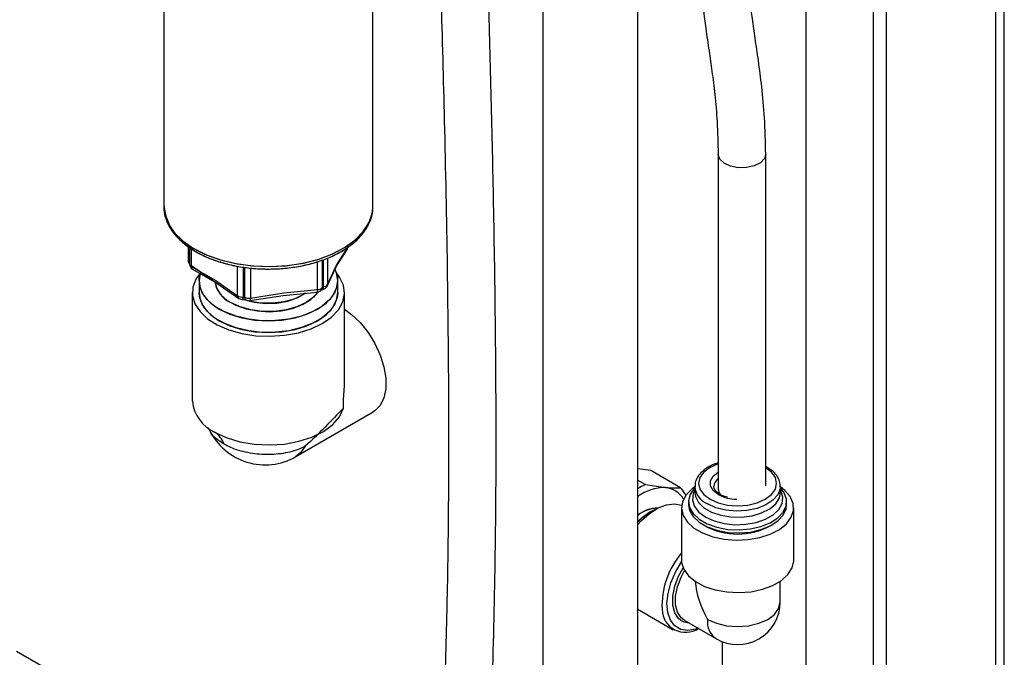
# Model space of a CAD drawing. Header units: inches. Extents: x 0.6 to 33.8, y 0 to 21.7.
# Tile 180 of 204: x 30.142 to 31.437, y 10.413 to 11.251. Entities that reach past the tile are written whole.
import ezdxf

# ---------------------------------------------------------------- set-up
doc = ezdxf.new("R2010")
doc.units = ezdxf.units.IN
doc.header["$MEASUREMENT"] = 0

msp = doc.modelspace()

# ---------------------------------------------------------------- linework, layer by layer
at = {"color": 7, "linetype": 'Continuous'}
for p, q in [((31.4368, 7.3901), (31.4368, 17.801)), ((31.4254, 17.7851), (31.4254, 7.3742)), ((31.2817, 17.7021), (31.2817, 7.2912)), ((31.2647, 7.5754), (31.2647, 17.3738)), ((31.1763, 7.5243), (31.1763, 17.3228)), ((30.955, 9.766), (30.955, 15.3862)), ((30.83, 13.4705), (30.83, 9.766)), ((30.3317, 11.3507), (30.3317, 11.0061)), ((30.3317, 11.3507), (30.3317, 11.0061)), ((30.6067, 11.0061), (30.6067, 11.3507)), ((30.6067, 11.0061), (30.6067, 11.3507)), ((31.0606, 11.0745), (31.0606, 10.6341)), ((31.1231, 10.6382), (31.1231, 11.0745)), ((30.3317, 11.0061), (30.3319, 11.0025)), ((30.6064, 11.0005), (30.6067, 11.0061)), ((30.3636, 10.953), (30.3636, 10.9352)), ((30.5587, 10.9284), (30.5744, 10.9529)), ((30.3654, 10.9518), (30.3654, 10.9323)), ((30.3656, 10.9517), (30.3656, 10.93)), ((30.3678, 10.9503), (30.3678, 10.9268)), ((30.5581, 10.926), (30.5736, 10.9503)), ((30.3654, 10.9323), (30.3656, 10.9322)), ((30.3669, 10.9288), (30.4304, 10.8847)), ((30.3678, 10.9268), (30.3999, 10.9083)), ((30.4288, 10.8882), (30.4288, 10.9271)), ((30.534, 10.8963), (30.534, 10.9332)), ((30.54, 10.9352), (30.54, 10.8992)), ((30.5415, 10.9), (30.5415, 10.9358)), ((30.5469, 10.9378), (30.5469, 10.9031)), ((30.5469, 10.9031), (30.5587, 10.9284)), ((30.3694, 10.9233), (30.4015, 10.9048)), ((30.4361, 10.9259), (30.4361, 10.8867)), ((30.4381, 10.8863), (30.4381, 10.9256)), ((30.4455, 10.9248), (30.4455, 10.8851)), ((30.5465, 10.901), (30.5582, 10.9263)), ((30.378, 10.9079), (30.378, 10.8926)), ((30.378, 10.9079), (30.378, 10.8926)), ((30.3999, 10.9083), (30.4288, 10.8882)), ((30.5605, 10.8926), (30.5605, 10.9079)), ((30.5605, 10.8926), (30.5605, 10.9079)), ((30.3692, 10.8926), (30.3692, 10.7497)), ((30.4447, 10.8818), (30.4886, 10.8886)), ((30.4455, 10.8851), (30.4893, 10.8919)), ((30.4886, 10.8886), (30.5334, 10.893)), ((30.4893, 10.8919), (30.534, 10.8963)), ((30.5391, 10.8964), (30.5406, 10.8966)), ((30.5392, 10.8966), (30.5398, 10.8974)), ((30.54, 10.8992), (30.5404, 10.8998)), ((30.5404, 10.8998), (30.5415, 10.9)), ((30.5692, 10.7821), (30.5692, 10.8926)), ((30.4356, 10.8834), (30.4382, 10.8836)), ((30.4361, 10.8867), (30.4372, 10.8868)), ((30.4372, 10.8868), (30.4381, 10.8863)), ((30.438, 10.8837), (30.4397, 10.8827)), ((30.5054, 10.6768), (30.6071, 10.7354)), ((30.9721, 10.6582), (30.955, 10.6608)), ((31.011, 10.6358), (30.9721, 10.6582)), ((30.955, 10.6457), (30.9651, 10.6399)), ((30.9651, 10.6399), (30.9912, 10.636)), ((31.0299, 10.6375), (31.0299, 10.6294)), ((31.1424, 10.6294), (31.1424, 10.6375)), ((31.1424, 10.6375), (31.1424, 10.6368)), ((31.0218, 10.6174), (31.0218, 10.6134)), ((31.1506, 10.6134), (31.1506, 10.6174)), ((30.9718, 10.6039), (30.9683, 10.6019)), ((31.0124, 10.6093), (31.0124, 10.5404)), ((31.1599, 10.5404), (31.1599, 10.6093)), ((31.142, 10.4853), (31.142, 10.5126)), ((30.955, 10.4759), (31.0016, 10.449)), ((31.0149, 10.4593), (31.0115, 10.4612)), ((31.0158, 10.4615), (31.0583, 10.437)), ((31.0659, 10.4333), (31.0659, 10.2929)), ((30.6851, 10.1045), (30.1378, 10.4205))]:
    msp.add_line(p, q, dxfattribs=at)
at = {"color": 7, "linetype": 'Continuous', "flags": 128}
for points in [[(31.1231, 11.0745), (31.1214, 11.0686), (31.1161, 11.0631), (31.1079, 11.059), (31.0978, 11.0568), (31.0869, 11.0567), (31.0767, 11.0587), (31.0683, 11.0627), (31.0627, 11.068), (31.0606, 11.0742), (31.0606, 11.0745)], [(30.3319, 11.0025), (30.3329, 10.9959), (30.3375, 10.9834), (30.3455, 10.9715), (30.3567, 10.9604), (30.3709, 10.9506), (30.3876, 10.9422), (30.4064, 10.9355), (30.4268, 10.9306), (30.4483, 10.9276), (30.4704, 10.9267), (30.4924, 10.9278), (30.5139, 10.931), (30.5341, 10.9361), (30.5528, 10.943), (30.5692, 10.9516), (30.583, 10.9615), (30.594, 10.9726), (30.6016, 10.9846), (30.6059, 10.9972), (30.6067, 11.0061)], [(30.372, 10.9499), (30.3889, 10.9417), (30.4078, 10.9351), (30.4283, 10.9303), (30.4499, 10.9275), (30.472, 10.9267), (30.494, 10.928), (30.5154, 10.9313), (30.5356, 10.9365), (30.554, 10.9436), (30.5703, 10.9523), (30.584, 10.9623), (30.5946, 10.9735), (30.6021, 10.9855), (30.606, 10.9981), (30.6064, 11.0005)], [(30.3654, 10.9323), (30.3655, 10.9311), (30.3656, 10.9309)], [(30.3798, 10.9184), (30.374, 10.9102), (30.3699, 10.8994), (30.3695, 10.8885), (30.3726, 10.8776), (30.3793, 10.8674), (30.3892, 10.858), (30.402, 10.8499), (30.4172, 10.8433), (30.4343, 10.8385), (30.4527, 10.8356), (30.4716, 10.8349), (30.4905, 10.8362), (30.5086, 10.8395), (30.5253, 10.8448), (30.54, 10.8518)], [(30.5564, 10.9234), (30.56, 10.9134), (30.5601, 10.903), (30.5567, 10.8929), (30.55, 10.8833), (30.5401, 10.8747), (30.5275, 10.8674), (30.5127, 10.8616), (30.4962, 10.8576), (30.4787, 10.8555), (30.4608, 10.8554), (30.4433, 10.8574), (30.4267, 10.8613), (30.4118, 10.867), (30.399, 10.8742), (30.389, 10.8828), (30.3821, 10.8923), (30.3785, 10.9024), (30.3784, 10.9127), (30.3798, 10.9184), (30.3797, 10.9182), (30.378, 10.9079), (30.3797, 10.8976), (30.3849, 10.8877), (30.3934, 10.8786), (30.4047, 10.8706)], [(30.4047, 10.8706), (30.4185, 10.8641), (30.4343, 10.8592), (30.4514, 10.8562), (30.4692, 10.8552), (30.487, 10.8562), (30.5042, 10.8592), (30.5199, 10.8641), (30.5338, 10.8706), (30.5451, 10.8786), (30.5535, 10.8877), (30.5587, 10.8976), (30.5605, 10.9079), (30.5587, 10.9182), (30.5564, 10.9234)], [(30.54, 10.8518), (30.5521, 10.8602), (30.5612, 10.8699), (30.567, 10.8803), (30.5692, 10.8912), (30.5679, 10.9021), (30.5629, 10.9128), (30.5586, 10.9184)], [(30.399, 10.9065), (30.4011, 10.8981), (30.4066, 10.8896), (30.4152, 10.882), (30.4265, 10.8757), (30.44, 10.871), (30.455, 10.8682), (30.4706, 10.8673), (30.4862, 10.8685), (30.501, 10.8717), (30.5141, 10.8767), (30.525, 10.8832), (30.5331, 10.891), (30.5348, 10.8933), (30.5287, 10.8863), (30.5189, 10.8792), (30.5066, 10.8735), (30.4924, 10.8696), (30.4771, 10.8676), (30.4614, 10.8676), (30.446, 10.8696), (30.4319, 10.8735), (30.4196, 10.8792)], [(30.5469, 10.9031), (30.5468, 10.9019), (30.5465, 10.901)], [(30.5605, 10.8926), (30.5601, 10.8877), (30.5567, 10.8776), (30.55, 10.868), (30.5401, 10.8594), (30.5275, 10.8521), (30.5127, 10.8463), (30.4962, 10.8423), (30.4787, 10.8402), (30.4608, 10.8401), (30.4433, 10.8421), (30.4267, 10.846), (30.4118, 10.8517), (30.399, 10.8589), (30.389, 10.8675), (30.3821, 10.877), (30.3785, 10.8871), (30.378, 10.8926), (30.3797, 10.8823), (30.3849, 10.8724), (30.3934, 10.8633), (30.4047, 10.8553)], [(30.4047, 10.8553), (30.4185, 10.8488), (30.4343, 10.8439), (30.4514, 10.8409), (30.4692, 10.8399), (30.487, 10.8409), (30.5042, 10.8439), (30.5199, 10.8488), (30.5338, 10.8553), (30.5451, 10.8633), (30.5535, 10.8724), (30.5587, 10.8823), (30.5605, 10.8926)], [(30.5178, 10.8915), (30.5147, 10.8894), (30.5031, 10.8839), (30.4895, 10.8801), (30.4748, 10.8783), (30.4597, 10.8786), (30.4452, 10.8809), (30.4366, 10.8835), (30.4369, 10.8833), (30.4506, 10.8798), (30.4655, 10.8782), (30.4805, 10.8787), (30.4949, 10.8813), (30.5078, 10.8858), (30.5178, 10.8915)], [(30.5415, 10.9), (30.5414, 10.8988), (30.5413, 10.8979), (30.5411, 10.8972), (30.5409, 10.8968), (30.5406, 10.8966)], [(30.4455, 10.8851), (30.4455, 10.884), (30.4454, 10.883), (30.4452, 10.8824), (30.445, 10.8819), (30.4447, 10.8818)], [(30.5692, 10.8705), (30.5784, 10.8638), (30.5898, 10.8529), (30.6002, 10.84), (30.6092, 10.8256), (30.6162, 10.8103), (30.6211, 10.7948), (30.6236, 10.7798), (30.6236, 10.7659), (30.6211, 10.7538), (30.6162, 10.7439), (30.6092, 10.7368), (30.6071, 10.7354)], [(30.3985, 10.7089), (30.4139, 10.7016), (30.4315, 10.6962), (30.4506, 10.693), (30.4705, 10.692), (30.4902, 10.6932), (30.5092, 10.6968), (30.5265, 10.7024), (30.5416, 10.7099), (30.5539, 10.7189), (30.5627, 10.7292), (30.5679, 10.7403)], [(30.5175, 10.6903), (30.5116, 10.6816), (30.5054, 10.6768)], [(31.0606, 10.6672), (31.0605, 10.6672), (31.0499, 10.6624), (31.0417, 10.6563), (31.0366, 10.6492), (31.0349, 10.6415), (31.0366, 10.6338), (31.0417, 10.6267), (31.0499, 10.6205)], [(31.0499, 10.6205), (31.0605, 10.6158), (31.0729, 10.6129), (31.0862, 10.6119), (31.0995, 10.6129), (31.1119, 10.6158), (31.1225, 10.6205), (31.1306, 10.6267), (31.1358, 10.6338), (31.1375, 10.6415), (31.1358, 10.6492), (31.1306, 10.6563), (31.1231, 10.6621)], [(31.0606, 10.6267), (31.054, 10.632), (31.0505, 10.6382), (31.0505, 10.6448), (31.054, 10.651), (31.0606, 10.6563)], [(31.0299, 10.6369), (31.0263, 10.6342), (31.0184, 10.6262), (31.0138, 10.6174), (31.0125, 10.6082), (31.0146, 10.5991), (31.0201, 10.5904), (31.0287, 10.5827), (31.04, 10.5762), (31.0534, 10.5712), (31.0684, 10.568), (31.0842, 10.5668), (31.1001, 10.5675), (31.1153, 10.5702), (31.1292, 10.5748), (31.1411, 10.5809), (31.1504, 10.5884), (31.1567, 10.5969), (31.1597, 10.6059), (31.1593, 10.6151), (31.1554, 10.624), (31.1483, 10.6323), (31.1424, 10.6369)], [(31.0299, 10.6355), (31.0295, 10.635), (31.024, 10.627), (31.0218, 10.6185), (31.0231, 10.6099), (31.0278, 10.6017), (31.0357, 10.5943), (31.0463, 10.5882), (31.059, 10.5837), (31.0732, 10.581), (31.0881, 10.5802), (31.1029, 10.5815), (31.1167, 10.5847), (31.129, 10.5896), (31.1389, 10.5961), (31.146, 10.6037), (31.1499, 10.612), (31.1503, 10.6206), (31.1473, 10.6291), (31.1424, 10.6355)], [(31.0299, 10.6325), (31.0277, 10.6276), (31.0268, 10.6193), (31.0294, 10.6112), (31.0353, 10.6036), (31.0442, 10.5971), (31.0554, 10.592), (31.0685, 10.5886), (31.0826, 10.5871), (31.0969, 10.5876), (31.1106, 10.5901), (31.1229, 10.5944), (31.133, 10.6002), (31.1404, 10.6073), (31.1447, 10.6152), (31.1455, 10.6235), (31.143, 10.6316), (31.1424, 10.6325)], [(31.0299, 10.6294), (31.0306, 10.6244), (31.0346, 10.6165), (31.0417, 10.6095), (31.0517, 10.6038), (31.0639, 10.5996), (31.0774, 10.5974), (31.0915, 10.5971), (31.1052, 10.5989), (31.1178, 10.6026), (31.1284, 10.608), (31.1363, 10.6147), (31.1411, 10.6224), (31.1424, 10.6294)], [(31.1424, 10.6368), (31.1422, 10.6344), (31.1391, 10.6265), (31.1327, 10.6192), (31.1234, 10.6131), (31.1117, 10.6085), (31.0985, 10.6058), (31.0844, 10.605), (31.0705, 10.6063), (31.0576, 10.6095), (31.0464, 10.6145)], [(30.955, 10.5872), (30.9595, 10.5921), (30.9704, 10.6019), (30.9816, 10.6091), (30.9927, 10.6134), (31.0032, 10.6146), (31.0126, 10.6127), (31.0127, 10.6127)], [(31.0218, 10.6134), (31.0231, 10.6059), (31.0278, 10.5977), (31.0357, 10.5903), (31.0463, 10.5842), (31.059, 10.5797), (31.0732, 10.577), (31.0881, 10.5762), (31.1029, 10.5775), (31.1167, 10.5807), (31.129, 10.5856), (31.1389, 10.5921), (31.146, 10.5996), (31.1499, 10.608), (31.1506, 10.6134)], [(30.955, 10.5917), (30.9633, 10.5986), (30.9683, 10.6019)], [(31.0342, 10.4509), (31.0311, 10.4498), (31.0208, 10.448), (31.0115, 10.4494), (31.0038, 10.454), (30.998, 10.4614), (30.9945, 10.4714), (30.9933, 10.4833), (30.9947, 10.4966), (30.9984, 10.5107), (31.0044, 10.5248), (31.0122, 10.5381), (31.0125, 10.5385)], [(31.0124, 10.5404), (31.0126, 10.5375), (31.0154, 10.5284), (31.0216, 10.5198), (31.0308, 10.5123), (31.0427, 10.506), (31.0566, 10.5014), (31.0719, 10.4986), (31.0879, 10.4978), (31.1038, 10.499), (31.1188, 10.5022), (31.1324, 10.5072), (31.1437, 10.5137), (31.1523, 10.5215), (31.1578, 10.5302), (31.1599, 10.5394), (31.1599, 10.5404)], [(31.0115, 10.4612), (31.0086, 10.4636), (31.0037, 10.4712), (31.0011, 10.4813), (31.0011, 10.4932), (31.0037, 10.5062), (31.0086, 10.5196), (31.0145, 10.5304)], [(31.0158, 10.4615), (31.0118, 10.4646), (31.007, 10.4719), (31.0046, 10.4815), (31.0046, 10.4929), (31.007, 10.5054), (31.0118, 10.5182), (31.0163, 10.5268)], [(31.0467, 10.4625), (31.0583, 10.4574), (31.0717, 10.4542), (31.0862, 10.4531), (31.1006, 10.4542), (31.1141, 10.4574), (31.1257, 10.4625), (31.1346, 10.4692), (31.1401, 10.477), (31.142, 10.4853)], [(31.0225, 10.4576), (31.0157, 10.459), (31.0149, 10.4593)]]:
    msp.add_lwpolyline(points, dxfattribs=at)
at = {"color": 7, "linetype": 'Continuous'}
for centre, radius, start, end in [((30.4013, 11.0135), 0.0699, 186.0625, 245.2576), ((30.3714, 10.9352), 0.00775, 180, 221.6813), ((30.3672, 10.9354), 0.00358, 183.9147, 240.1354), ((30.3733, 10.93), 0.00775, 180, 240.0027), ((30.3695, 10.9304), 0.00392, 185.8452, 245.4749), ((30.3716, 10.9264), 0.00382, 173.7012, 234.9867), ((30.4338, 10.9113), 0.035, 187.8147, 246.1204), ((30.5395, 10.9043), 0.00775, 278.793, 335.1015), ((30.541, 10.907), 0.00707, 273.4335, 326.5611), ((30.4347, 10.8978), 0.0113, 238.6613, 277.2395), ((30.4329, 10.8879), 0.00407, 175.6811, 231.7155), ((30.5289, 10.8955), 0.00514, 331.6165, 9.6377), ((30.5327, 10.9007), 0.00775, 275.6399, 295.6129), ((30.5338, 10.9043), 0.00801, 271.2419, 319.984), ((30.5327, 10.9007), 0.00775, 295.6129, 327.3595), ((30.5352, 10.8991), 0.00479, 327.6619, 0.7722), ((30.4348, 10.8911), 0.00775, 235.1943, 275.6399), ((30.431, 10.8858), 0.00514, 331.6165, 9.6377), ((30.4417, 10.8858), 0.00372, 172.7442, 235.9436), ((30.4435, 10.8969), 0.0119, 242.6428, 279.7711), ((30.4435, 10.8895), 0.00775, 240.0027, 278.793), ((30.4192, 10.7546), 0.0502, 185.6097, 245.7104), ((30.4648, 10.7471), 0.0813, 205.7374, 299.9973), ((30.3809, 10.6823), 0.0319, 19.7797, 56.4593), ((31.0695, 10.6362), 0.0146, 127.566, 174.6855), ((30.9996, 10.5634), 0.0839, 114.2554, 122.0645), ((30.9903, 10.5776), 0.0584, 89.0591, 127.1118), ((30.9887, 10.6058), 0.0303, 29.2611, 85.177), ((30.9841, 10.609), 0.0379, 25.2754, 44.926), ((31.0571, 10.6396), 0.0273, 185.5515, 246.9763), ((31.0728, 10.6345), 0.0122, 181.4196, 222.2285), ((31.0853, 10.6735), 0.0529, 242.1972, 269.7251), ((30.9805, 10.5689), 0.04, 88.8856, 129.4973), ((30.9809, 10.5691), 0.0396, 90.1259, 130.8663), ((31.0084, 10.5404), 0.0732, 115.0455, 136.8614), ((31.0862, 10.6643), 0.0896, 240.7868, 299.2132), ((31.0942, 10.4801), 0.1075, 139.5024, 182.5062), ((31.0177, 10.4764), 0.0309, 181.749, 303.428), ((31.0862, 10.4853), 0.0559, 240.0027, 0), ((31.0732, 10.4591), 0.0267, 172.6245, 236.0633)]:
    msp.add_arc(centre, radius, start, end, dxfattribs=at)
msp.add_ellipse((31.0862, 10.4853), major_axis=(-0.0395, 0.0684), ratio=0.577335, start_param=0.863179, end_param=1.570756, dxfattribs=at)
for points, knots in [([(29.7183, 9.033), (29.7195, 9.0404), (29.7216, 9.0541), (29.7271, 9.0708), (29.7327, 9.0834), (29.7395, 9.0956), (29.7487, 9.1085), (29.7628, 9.1234), (29.7797, 9.1368), (29.7973, 9.1475), (29.8162, 9.1569), (29.8374, 9.1656), (29.8633, 9.174), (29.8926, 9.1816), (29.9266, 9.1883), (29.9651, 9.1943), (30.0086, 9.1994), (30.0528, 9.2036), (30.0956, 9.2072), (30.1361, 9.2107), (30.1753, 9.2144), (30.212, 9.2187), (30.2447, 9.2235), (30.2726, 9.2288), (30.296, 9.234), (30.3179, 9.2396), (30.3408, 9.2463), (30.3667, 9.2551), (30.3954, 9.2666), (30.4257, 9.2812), (30.4545, 9.2977), (30.4795, 9.3148), (30.5036, 9.3338), (30.5278, 9.356), (30.5521, 9.3827), (30.5737, 9.411), (30.5933, 9.441), (30.6123, 9.4753), (30.6317, 9.5169), (30.6483, 9.5601), (30.662, 9.6019), (30.6725, 9.6378), (30.6814, 9.6713), (30.6885, 9.7006), (30.6941, 9.7253), (30.6986, 9.7461), (30.7025, 9.7654), (30.7073, 9.79), (30.7132, 9.8227), (30.7201, 9.8647), (30.7271, 9.9124), (30.7369, 9.9881), (30.7473, 10.0907), (30.7566, 10.219), (30.7634, 10.3607), (30.7676, 10.5151), (30.769, 10.6816), (30.7681, 10.8458), (30.7657, 11.0007), (30.7624, 11.1472), (30.7586, 11.2869), (30.7543, 11.4307), (30.7495, 11.581), (30.7446, 11.7384), (30.7396, 11.9122), (30.7351, 12.0999), (30.7324, 12.2975), (30.7324, 12.4905), (30.7359, 12.6707), (30.7434, 12.837), (30.7549, 12.9901), (30.7723, 13.1361), (30.7951, 13.2772), (30.8162, 13.3931), (30.8329, 13.486), (30.8447, 13.5562), (30.8554, 13.6285), (30.8646, 13.7054), (30.8706, 13.7843), (30.8728, 13.8662), (30.8702, 13.9508), (30.863, 14.025), (30.854, 14.0857), (30.8459, 14.1306), (30.8359, 14.1776), (30.8237, 14.2269), (30.809, 14.2787), (30.7918, 14.3331), (30.7785, 14.3703), (30.7716, 14.3893)], [0, 0, 0, 0, 0.004131, 0.007607, 0.010479, 0.012757, 0.016689, 0.021285, 0.02665, 0.031414, 0.035277, 0.040795, 0.04633, 0.052432, 0.059437, 0.067366, 0.076171, 0.085146, 0.09324, 0.101148, 0.108819, 0.116214, 0.122924, 0.128573, 0.133302, 0.137532, 0.142406, 0.14796, 0.15448, 0.161849, 0.169363, 0.175845, 0.181525, 0.189151, 0.197055, 0.204587, 0.211748, 0.219632, 0.228921, 0.239661, 0.247017, 0.254375, 0.260845, 0.266397, 0.271008, 0.274658, 0.277965, 0.281637, 0.288162, 0.29563, 0.304065, 0.313207, 0.334781, 0.355883, 0.376413, 0.403177, 0.429099, 0.454153, 0.479009, 0.499982, 0.520807, 0.542294, 0.564894, 0.588532, 0.613116, 0.643121, 0.673167, 0.70258, 0.731185, 0.756345, 0.780582, 0.804414, 0.828274, 0.852152, 0.86409, 0.876026, 0.887968, 0.900459, 0.913898, 0.925834, 0.938492, 0.951982, 0.958065, 0.964357, 0.970883, 0.977673, 0.984762, 0.992189, 1, 1, 1, 1]), ([(30.713, 14.3677), (30.7185, 14.3523), (30.7293, 14.3224), (30.7435, 14.2789), (30.7556, 14.2383), (30.7659, 14.2002), (30.7746, 14.1646), (30.7848, 14.1181), (30.7946, 14.0634), (30.8022, 14.0043), (30.8065, 13.955), (30.8088, 13.9125), (30.8097, 13.8729), (30.8094, 13.8337), (30.8081, 13.7945), (30.8057, 13.7551), (30.8004, 13.6918), (30.7896, 13.6069), (30.768, 13.4756), (30.7389, 13.3204), (30.7095, 13.1423), (30.6894, 12.9635), (30.6778, 12.7854), (30.6716, 12.6032), (30.6698, 12.4389), (30.6702, 12.2941), (30.6716, 12.1709), (30.6738, 12.0506), (30.6766, 11.9347), (30.6796, 11.8233), (30.6831, 11.7057), (30.6871, 11.5768), (30.6917, 11.4322), (30.6963, 11.2782), (30.7009, 11.1081), (30.7046, 10.9247), (30.7065, 10.7315), (30.7058, 10.5735), (30.7033, 10.4505), (30.7006, 10.3619), (30.6968, 10.2746), (30.6919, 10.1903), (30.686, 10.1114), (30.6793, 10.0398), (30.6723, 9.9758), (30.665, 9.919), (30.6576, 9.8691), (30.6505, 9.8269), (30.6434, 9.7883), (30.6355, 9.7493), (30.6255, 9.705), (30.6132, 9.6572), (30.5973, 9.6036), (30.5772, 9.5474), (30.5514, 9.492), (30.5216, 9.4442), (30.4898, 9.4058), (30.4619, 9.3801), (30.4383, 9.3622), (30.4183, 9.3489), (30.3957, 9.3361), (30.3727, 9.325), (30.3519, 9.3164), (30.3298, 9.3084), (30.3041, 9.3004), (30.272, 9.2924), (30.2334, 9.2848), (30.1867, 9.2783), (30.1315, 9.2729), (30.0716, 9.2679), (30.0103, 9.2625), (29.95, 9.2555), (29.8967, 9.2466), (29.8536, 9.2363), (29.8205, 9.2261), (29.7912, 9.2144), (29.7627, 9.2002), (29.7339, 9.1812), (29.7124, 9.1618), (29.698, 9.1448), (29.6896, 9.1332), (29.6808, 9.1192), (29.6715, 9.1005), (29.6619, 9.0746), (29.6583, 9.0528), (29.6563, 9.0407)], [0, 0, 0, 0, 0.006372, 0.012339, 0.017937, 0.023199, 0.028151, 0.032815, 0.042768, 0.051387, 0.058477, 0.064572, 0.070556, 0.076634, 0.08282, 0.089128, 0.095568, 0.113718, 0.131672, 0.163007, 0.194244, 0.222262, 0.250503, 0.278743, 0.307081, 0.325984, 0.344789, 0.363013, 0.38048, 0.397133, 0.413271, 0.433526, 0.45531, 0.478574, 0.503248, 0.532677, 0.562475, 0.592472, 0.606631, 0.620775, 0.634883, 0.648912, 0.662114, 0.674176, 0.685132, 0.695019, 0.703871, 0.711722, 0.717853, 0.725196, 0.733731, 0.743402, 0.753684, 0.766912, 0.780186, 0.793155, 0.804942, 0.815686, 0.820658, 0.82637, 0.832874, 0.839048, 0.844231, 0.848448, 0.855075, 0.862211, 0.869994, 0.879918, 0.891043, 0.90307, 0.915102, 0.926896, 0.938296, 0.94605, 0.952768, 0.958531, 0.964487, 0.971103, 0.978317, 0.980827, 0.983383, 0.986054, 0.989596, 0.994232, 1, 1, 1, 1]), ([(31.1231, 11.0745), (31.1228, 11.0906), (31.1222, 11.1205), (31.1183, 11.1611), (31.1139, 11.1956), (31.1095, 11.2253), (31.1058, 11.251), (31.1031, 11.2734), (31.1012, 11.2964), (31.1007, 11.3212), (31.103, 11.3497), (31.1062, 11.3788), (31.1081, 11.4052), (31.1087, 11.4253), (31.1082, 11.4403), (31.1065, 11.4586), (31.1021, 11.4818), (31.0934, 11.5062), (31.0818, 11.528), (31.07, 11.5448), (31.0603, 11.556), (31.0535, 11.5631), (31.0478, 11.5688), (31.0401, 11.5758), (31.0299, 11.5843), (31.0176, 11.5935), (31.0062, 11.6011), (30.9968, 11.607), (30.9922, 11.6097), (30.9898, 11.6111)], [0, 0, 0, 0, 0.086804, 0.161039, 0.224025, 0.276935, 0.320957, 0.357355, 0.387444, 0.429002, 0.468052, 0.51204, 0.559753, 0.588341, 0.6133, 0.639258, 0.683201, 0.735485, 0.776078, 0.816601, 0.84612, 0.856321, 0.869753, 0.89008, 0.912917, 0.941552, 0.97209, 0.985589, 1, 1, 1, 1]), ([(30.9586, 11.5569), (30.9605, 11.5558), (30.9643, 11.5536), (30.9705, 11.5497), (30.9788, 11.5443), (30.9906, 11.5359), (31.0026, 11.5258), (31.0124, 11.5159), (31.0207, 11.5061), (31.0285, 11.495), (31.036, 11.4807), (31.0417, 11.4645), (31.0449, 11.4482), (31.0461, 11.431), (31.0464, 11.4157), (31.0455, 11.4035), (31.044, 11.3857), (31.0413, 11.3616), (31.0388, 11.3335), (31.0383, 11.3083), (31.0393, 11.2861), (31.0413, 11.2632), (31.0445, 11.2378), (31.0485, 11.2109), (31.0527, 11.1821), (31.0565, 11.1514), (31.0598, 11.1153), (31.0603, 11.0888), (31.0606, 11.0745)], [0, 0, 0, 0, 0.013514, 0.026311, 0.045058, 0.074757, 0.117446, 0.146262, 0.167781, 0.205214, 0.24199, 0.281154, 0.324559, 0.350775, 0.378434, 0.40081, 0.42311, 0.4738, 0.520028, 0.556386, 0.593314, 0.628507, 0.673543, 0.73044, 0.782426, 0.843737, 0.915729, 1, 1, 1, 1]), ([(30.3321, 11.0061), (30.332, 11.0045), (30.3316, 10.9988), (30.3343, 10.9889), (30.3398, 10.9769), (30.3484, 10.9657), (30.3595, 10.9553), (30.3689, 10.9494), (30.3736, 10.9464)], [0, 0, 0, 0, 0.067304, 0.250476, 0.433981, 0.620315, 0.810114, 1, 1, 1, 1]), ([(30.3322, 11.0021), (30.3321, 11.0012), (30.3321, 10.9962), (30.335, 10.987), (30.3409, 10.9751), (30.35, 10.964), (30.3617, 10.9538), (30.3759, 10.9447), (30.3922, 10.937), (30.4103, 10.9309), (30.4297, 10.9265), (30.45, 10.9239), (30.4707, 10.9231), (30.4914, 10.9242), (30.5115, 10.927), (30.5308, 10.9317), (30.5487, 10.938), (30.5648, 10.9459), (30.5789, 10.9553), (30.5904, 10.966), (30.5992, 10.9777), (30.6046, 10.9902), (30.607, 11.0001), (30.6065, 11.0057), (30.6064, 11.007)], [0, 0, 0, 0, 0.009894, 0.056565, 0.103411, 0.151041, 0.199533, 0.248583, 0.297849, 0.347094, 0.396268, 0.445376, 0.494447, 0.543515, 0.592613, 0.641774, 0.691038, 0.740438, 0.789983, 0.839603, 0.889018, 0.937794, 0.98556, 1, 1, 1, 1]), ([(30.3736, 10.9464), (30.3763, 10.9449), (30.3841, 10.9406), (30.3986, 10.9347), (30.4171, 10.9292), (30.4369, 10.9254), (30.4574, 10.9234), (30.4781, 10.9233), (30.4987, 10.925), (30.5186, 10.9285), (30.5374, 10.9338), (30.5547, 10.9407), (30.5701, 10.9491), (30.5833, 10.959), (30.5939, 10.9701), (30.6014, 10.9821), (30.6055, 10.9922), (30.6059, 10.9982), (30.606, 10.9999)], [0, 0, 0, 0, 0.03554, 0.102728, 0.169849, 0.236869, 0.303812, 0.370721, 0.437646, 0.504623, 0.571706, 0.638947, 0.706384, 0.774006, 0.841625, 0.908773, 0.974825, 1, 1, 1, 1]), ([(30.5679, 10.7403), (30.568, 10.7456), (30.5681, 10.758), (30.5699, 10.7733), (30.5692, 10.7817), (30.5691, 10.7821)], [0, 0, 0, 0, 0.409481, 0.96978, 1, 1, 1, 1]), ([(30.5679, 10.7403), (30.56, 10.7321), (30.5439, 10.7155), (30.5267, 10.6985), (30.5176, 10.6903), (30.5175, 10.6903)], [0, 0, 0, 0, 0.493738, 0.997537, 1, 1, 1, 1]), ([(30.3899, 10.7149), (30.3898, 10.715), (30.3897, 10.7151), (30.3909, 10.7137), (30.3915, 10.712), (30.3916, 10.7118)], [0, 0, 0, 0, 0.308918, 0.912, 1, 1, 1, 1]), ([(30.4109, 10.6931), (30.4084, 10.6947), (30.4003, 10.6999), (30.3931, 10.7065), (30.3921, 10.7115), (30.392, 10.712)], [0, 0, 0, 0, 0.294845, 0.937052, 1, 1, 1, 1]), ([(30.5175, 10.6903), (30.5161, 10.6896), (30.5087, 10.6857), (30.4922, 10.6807), (30.4671, 10.6785), (30.4417, 10.6812), (30.4228, 10.6868), (30.4137, 10.6916), (30.4109, 10.6931)], [0, 0, 0, 0, 0.051532, 0.264239, 0.479366, 0.691112, 0.902808, 1, 1, 1, 1]), ([(31.0606, 10.6683), (31.0603, 10.6682), (31.0559, 10.6672), (31.0485, 10.6636), (31.0393, 10.6575), (31.0333, 10.6501), (31.0301, 10.643), (31.0303, 10.6386), (31.0303, 10.6369)], [0, 0, 0, 0, 0.015161, 0.234666, 0.455948, 0.678213, 0.87351, 1, 1, 1, 1]), ([(31.1423, 10.6367), (31.1422, 10.6392), (31.142, 10.6445), (31.1379, 10.6519), (31.1317, 10.6586), (31.1259, 10.662), (31.1231, 10.6636)], [0, 0, 0, 0, 0.235248, 0.493908, 0.758755, 1, 1, 1, 1]), ([(30.9912, 10.636), (30.9938, 10.6358), (31.0014, 10.6352), (31.0072, 10.6356), (31.011, 10.6358)], [0, 0, 0, 0, 0.349035, 1, 1, 1, 1]), ([(31.0631, 10.627), (31.062, 10.6276), (31.059, 10.6296), (31.056, 10.6332), (31.0546, 10.6359), (31.055, 10.6374), (31.0551, 10.6376)], [0, 0, 0, 0, 0.19538, 0.569608, 0.94879, 1, 1, 1, 1]), ([(31.0727, 10.6234), (31.0705, 10.6239), (31.0669, 10.6249), (31.0642, 10.6264), (31.0631, 10.627)], [0, 0, 0, 0, 0.5954344, 1, 1, 1, 1])]:
    msp.add_open_spline(points, degree=3, knots=knots, dxfattribs=at)

doc.saveas('drawing.dxf')
